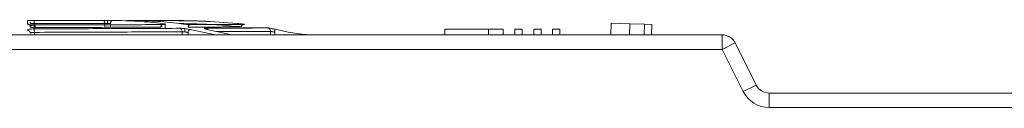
# Model space of a CAD drawing. Header units: millimetres. Extents: x -420 to 420, y -297 to 297.
# Tile 39 of 202: x -136.06 to -68.39, y 29.45 to 35.44. Entities that reach past the tile are written whole.
import ezdxf

# ---------------------------------------------------------------- set-up
doc = ezdxf.new("R2010")
doc.units = ezdxf.units.MM
doc.header["$MEASUREMENT"] = 0
doc.layers.add('layer 1', color=7, linetype='Continuous')

msp = doc.modelspace()

# ---------------------------------------------------------------- linework, layer by layer
at = {"layer": 'layer 1', "lineweight": 9}
for points, knots in [([(-135.5291, 35.4366), (-135.5203, 35.4372), (-135.5115, 35.438), (-135.4897, 35.4384), (-135.4897, 35.4384), (-135.4703, 35.439), (-135.4409, 35.4394), (-135.4031, 35.4398), (-135.4031, 35.4398), (-135.3655, 35.44), (-135.3197, 35.4404), (-135.2695, 35.4404), (-135.2695, 35.4404), (-135.2129, 35.4406), (-135.1509, 35.4408), (-135.0887, 35.4408)], [0, 0, 0, 0, 0.2, 0.2, 0.2, 0.2, 0.4, 0.4, 0.4, 0.4, 0.6, 0.6, 0.6, 0.6, 1, 1, 1, 1]), ([(-135.5291, 35.1934), (-135.5291, 35.2658), (-135.5291, 35.3384), (-135.5291, 35.3788), (-135.5291, 35.3788), (-135.5291, 35.4194), (-135.5291, 35.428), (-135.5291, 35.4366)], [0, 0, 0, 0, 0.3333333, 0.3333333, 0.3333333, 0.3333333, 1, 1, 1, 1]), ([(-134.9887, 35.1274), (-135.0231, 35.1276), (-135.0575, 35.1278), (-135.0915, 35.1286), (-135.0915, 35.1286), (-135.1257, 35.1294), (-135.1593, 35.1308), (-135.1917, 35.1326), (-135.1917, 35.1326), (-135.2569, 35.1362), (-135.3177, 35.1414), (-135.3687, 35.1476), (-135.3687, 35.1476), (-135.3943, 35.1508), (-135.4173, 35.1542), (-135.4373, 35.1578), (-135.4373, 35.1578), (-135.4571, 35.1614), (-135.4739, 35.1652), (-135.4877, 35.1692), (-135.4877, 35.1692), (-135.5013, 35.173), (-135.5121, 35.1772), (-135.5185, 35.1812), (-135.5185, 35.1812), (-135.5251, 35.1852), (-135.5271, 35.1892), (-135.5291, 35.1932)], [0, 0, 0, 0, 0.125, 0.125, 0.125, 0.125, 0.25, 0.25, 0.25, 0.25, 0.375, 0.375, 0.375, 0.375, 0.5, 0.5, 0.5, 0.5, 0.625, 0.625, 0.625, 0.625, 0.75, 0.75, 0.75, 0.75, 1, 1, 1, 1]), ([(-135.3291, 34.9922), (-135.3321, 35.0182), (-135.3349, 35.044), (-135.3439, 35.068), (-135.3439, 35.068), (-135.3531, 35.0926), (-135.3689, 35.115), (-135.3879, 35.1342), (-135.3879, 35.1342), (-135.4069, 35.1532), (-135.4293, 35.1688), (-135.4537, 35.1782), (-135.4537, 35.1782), (-135.4775, 35.1872), (-135.5033, 35.1902), (-135.5291, 35.1932)], [0, 0, 0, 0, 0.2, 0.2, 0.2, 0.2, 0.4, 0.4, 0.4, 0.4, 0.6, 0.6, 0.6, 0.6, 1, 1, 1, 1]), ([(-135.3291, 35.237), (-135.3253, 35.2372), (-135.3215, 35.2374), (-135.3095, 35.2376), (-135.3095, 35.2376), (-135.2977, 35.2378), (-135.2779, 35.238), (-135.2535, 35.2382), (-135.2535, 35.2382), (-135.2293, 35.2384), (-135.2005, 35.2386), (-135.1683, 35.2388), (-135.1683, 35.2388), (-135.1361, 35.239), (-135.1005, 35.2394), (-135.0649, 35.2396)], [0, 0, 0, 0, 0.2, 0.2, 0.2, 0.2, 0.4, 0.4, 0.4, 0.4, 0.6, 0.6, 0.6, 0.6, 1, 1, 1, 1]), ([(-135.0649, 35.2392), (-135.1005, 35.239), (-135.1361, 35.2386), (-135.1683, 35.2384), (-135.1683, 35.2384), (-135.2005, 35.2382), (-135.2293, 35.238), (-135.2535, 35.2378), (-135.2535, 35.2378), (-135.2779, 35.2376), (-135.2977, 35.2374), (-135.3095, 35.2372), (-135.3095, 35.2372), (-135.3215, 35.237), (-135.3253, 35.2366), (-135.3291, 35.2364)], [0, 0, 0, 0, 0.2, 0.2, 0.2, 0.2, 0.4, 0.4, 0.4, 0.4, 0.6, 0.6, 0.6, 0.6, 1, 1, 1, 1]), ([(-135.0887, 35.4412), (-135.1527, 35.4412), (-135.2165, 35.441), (-135.2695, 35.4408), (-135.2695, 35.4408), (-135.2903, 35.4408), (-135.3095, 35.4406), (-135.3287, 35.4406)], [0, 0, 0, 0, 0.3333333, 0.3333333, 0.3333333, 0.3333333, 1, 1, 1, 1]), ([(-135.0887, 35.4408), (-134.2324, 35.441), (-133.3762, 35.4412), (-132.5838, 35.4414), (-132.5838, 35.4414), (-131.7916, 35.4416), (-131.0632, 35.4418), (-130.3348, 35.442)], [0, 0, 0, 0, 0.3333333, 0.3333333, 0.3333333, 0.3333333, 1, 1, 1, 1]), ([(-135.0649, 35.2392), (-135.0653, 35.2654), (-135.0657, 35.2916), (-135.0667, 35.3156), (-135.0667, 35.3156), (-135.0679, 35.3398), (-135.0697, 35.3618), (-135.0719, 35.3806), (-135.0719, 35.3806), (-135.0741, 35.3996), (-135.0767, 35.4152), (-135.0797, 35.4248), (-135.0797, 35.4248), (-135.0825, 35.4342), (-135.0857, 35.4374), (-135.0887, 35.4408)], [0, 0, 0, 0, 0.2, 0.2, 0.2, 0.2, 0.4, 0.4, 0.4, 0.4, 0.6, 0.6, 0.6, 0.6, 1, 1, 1, 1]), ([(-130.214, 35.2406), (-130.9572, 35.2404), (-131.7004, 35.24), (-132.5088, 35.2398), (-132.5088, 35.2398), (-133.3172, 35.2396), (-134.191, 35.2394), (-135.0649, 35.2392)], [0, 0, 0, 0, 0.3333333, 0.3333333, 0.3333333, 0.3333333, 1, 1, 1, 1]), ([(-129.6792, 35.439), (-129.7296, 35.4396), (-129.78, 35.44), (-129.8368, 35.4404), (-129.8368, 35.4404), (-129.8872, 35.4408), (-129.9424, 35.4412), (-129.9986, 35.4414), (-129.9986, 35.4414), (-130.0546, 35.4418), (-130.1116, 35.442), (-130.1646, 35.442), (-130.1646, 35.442), (-130.2246, 35.4422), (-130.2796, 35.4422), (-130.3348, 35.4422)], [0, 0, 0, 0, 0.2, 0.2, 0.2, 0.2, 0.4, 0.4, 0.4, 0.4, 0.6, 0.6, 0.6, 0.6, 1, 1, 1, 1]), ([(-130.3348, 35.442), (-130.2828, 35.442), (-130.2308, 35.442), (-130.1738, 35.4418), (-130.1738, 35.4418), (-130.1288, 35.4418), (-130.0808, 35.4416), (-130.0326, 35.4414)], [0, 0, 0, 0, 0.3333333, 0.3333333, 0.3333333, 0.3333333, 1, 1, 1, 1]), ([(-130.214, 35.2406), (-130.2146, 35.2536), (-130.215, 35.2666), (-130.2166, 35.2792), (-130.2166, 35.2792), (-130.2182, 35.2918), (-130.2208, 35.3042), (-130.224, 35.316), (-130.224, 35.316), (-130.2306, 35.3398), (-130.2396, 35.3616), (-130.2508, 35.3802), (-130.2508, 35.3802), (-130.262, 35.3988), (-130.275, 35.414), (-130.2894, 35.425), (-130.2894, 35.425), (-130.2966, 35.4304), (-130.304, 35.4348), (-130.3116, 35.4374), (-130.3116, 35.4374), (-130.3192, 35.4402), (-130.327, 35.441), (-130.3348, 35.442)], [0, 0, 0, 0, 0.1428571, 0.1428571, 0.1428571, 0.1428571, 0.2857143, 0.2857143, 0.2857143, 0.2857143, 0.4285714, 0.4285714, 0.4285714, 0.4285714, 0.5714286, 0.5714286, 0.5714286, 0.5714286, 0.7142857, 0.7142857, 0.7142857, 0.7142857, 1, 1, 1, 1]), ([(-130.0326, 35.2402), (-130.0654, 35.2402), (-130.098, 35.2402), (-130.1284, 35.2404), (-130.1284, 35.2404), (-130.1586, 35.2404), (-130.1862, 35.2406), (-130.214, 35.2406)], [0, 0, 0, 0, 0.3333333, 0.3333333, 0.3333333, 0.3333333, 1, 1, 1, 1]), ([(-130.0326, 35.4414), (-130, 35.4412), (-129.9672, 35.441), (-129.9352, 35.4408), (-129.9352, 35.4408), (-129.9032, 35.4406), (-129.8718, 35.4404), (-129.8416, 35.4402), (-129.8416, 35.4402), (-129.8112, 35.44), (-129.7818, 35.4398), (-129.755, 35.4396), (-129.755, 35.4396), (-129.728, 35.4392), (-129.7036, 35.439), (-129.6792, 35.4386)], [0, 0, 0, 0, 0.2, 0.2, 0.2, 0.2, 0.4, 0.4, 0.4, 0.4, 0.6, 0.6, 0.6, 0.6, 1, 1, 1, 1]), ([(-130.0326, 35.4414), (-130.0326, 35.438), (-130.0326, 35.4348), (-130.0326, 35.4254), (-130.0326, 35.4254), (-130.0326, 35.416), (-130.0326, 35.4004), (-130.0326, 35.3814), (-130.0326, 35.3814), (-130.0326, 35.3626), (-130.0326, 35.3406), (-130.0326, 35.3166), (-130.0326, 35.3166), (-130.0326, 35.2924), (-130.0326, 35.2664), (-130.0326, 35.2402)], [0, 0, 0, 0, 0.2, 0.2, 0.2, 0.2, 0.4, 0.4, 0.4, 0.4, 0.6, 0.6, 0.6, 0.6, 1, 1, 1, 1]), ([(-129.8206, 35.2384), (-129.8352, 35.2386), (-129.8498, 35.2388), (-129.866, 35.2388), (-129.866, 35.2388), (-129.882, 35.239), (-129.8996, 35.2392), (-129.9178, 35.2392), (-129.9178, 35.2392), (-129.936, 35.2394), (-129.9548, 35.2396), (-129.9742, 35.2398), (-129.9742, 35.2398), (-129.9934, 35.2398), (-130.013, 35.24), (-130.0326, 35.2402)], [0, 0, 0, 0, 0.2, 0.2, 0.2, 0.2, 0.4, 0.4, 0.4, 0.4, 0.6, 0.6, 0.6, 0.6, 1, 1, 1, 1]), ([(-129.6792, 35.4386), (-129.6882, 35.4378), (-129.6974, 35.437), (-129.7064, 35.4344), (-129.7064, 35.4344), (-129.7152, 35.4318), (-129.724, 35.4274), (-129.7322, 35.422), (-129.7322, 35.422), (-129.749, 35.4112), (-129.7644, 35.396), (-129.7774, 35.3776), (-129.7774, 35.3776), (-129.7904, 35.3592), (-129.8012, 35.3374), (-129.8088, 35.3136), (-129.8088, 35.3136), (-129.8126, 35.3018), (-129.8156, 35.2896), (-129.8174, 35.277), (-129.8174, 35.277), (-129.8192, 35.2644), (-129.82, 35.2514), (-129.8206, 35.2384)], [0, 0, 0, 0, 0.1428571, 0.1428571, 0.1428571, 0.1428571, 0.2857143, 0.2857143, 0.2857143, 0.2857143, 0.4285714, 0.4285714, 0.4285714, 0.4285714, 0.5714286, 0.5714286, 0.5714286, 0.5714286, 0.7142857, 0.7142857, 0.7142857, 0.7142857, 1, 1, 1, 1]), ([(-129.6792, 35.4386), (-129.0975, 35.4316), (-128.5159, 35.4244), (-127.9353, 35.3878), (-127.9353, 35.3878), (-127.3537, 35.351), (-126.7729, 35.2848), (-126.1923, 35.2186)], [0, 0, 0, 0, 0.3333333, 0.3333333, 0.3333333, 0.3333333, 1, 1, 1, 1]), ([(-128.5297, 35.439), (-128.5685, 35.4396), (-128.6073, 35.44), (-128.6339, 35.4406), (-128.6339, 35.4406), (-128.6577, 35.441), (-128.6719, 35.4412), (-128.6753, 35.4416), (-128.6753, 35.4416), (-128.6785, 35.4418), (-128.6709, 35.442), (-128.6533, 35.4422), (-128.6533, 35.4422), (-128.6335, 35.4424), (-128.6009, 35.4424), (-128.5685, 35.4424)], [0, 0, 0, 0, 0.2, 0.2, 0.2, 0.2, 0.4, 0.4, 0.4, 0.4, 0.6, 0.6, 0.6, 0.6, 1, 1, 1, 1]), ([(-128.5685, 35.4424), (-128.0707, 35.4426), (-127.5731, 35.4428), (-127.2359, 35.4428), (-127.2359, 35.4428), (-126.8987, 35.443), (-126.7221, 35.443), (-126.5453, 35.443)], [0, 0, 0, 0, 0.3333333, 0.3333333, 0.3333333, 0.3333333, 1, 1, 1, 1]), ([(-125.0487, 35.221), (-125.6285, 35.2868), (-126.2081, 35.3524), (-126.7889, 35.3888), (-126.7889, 35.3888), (-127.3685, 35.425), (-127.9491, 35.432), (-128.5297, 35.439)], [0, 0, 0, 0, 0.3333333, 0.3333333, 0.3333333, 0.3333333, 1, 1, 1, 1]), ([(-126.5283, 35.4432), (-126.6905, 35.443), (-126.8527, 35.443), (-127.1733, 35.443), (-127.1733, 35.443), (-127.4937, 35.4428), (-127.9723, 35.4428), (-128.4509, 35.4428)], [0, 0, 0, 0, 0.3333333, 0.3333333, 0.3333333, 0.3333333, 1, 1, 1, 1]), ([(-126.5453, 35.443), (-126.5285, 35.443), (-126.5117, 35.443), (-126.4825, 35.4428), (-126.4825, 35.4428), (-126.4567, 35.4428), (-126.4215, 35.4426), (-126.3791, 35.4422), (-126.3791, 35.4422), (-126.3367, 35.442), (-126.2871, 35.4418), (-126.2347, 35.4414), (-126.2347, 35.4414), (-126.1757, 35.441), (-126.1127, 35.4404), (-126.0499, 35.44)], [0, 0, 0, 0, 0.2, 0.2, 0.2, 0.2, 0.4, 0.4, 0.4, 0.4, 0.6, 0.6, 0.6, 0.6, 1, 1, 1, 1]), ([(-126.0319, 35.44), (-126.0953, 35.4404), (-126.1589, 35.441), (-126.2187, 35.4414), (-126.2187, 35.4414), (-126.2713, 35.4418), (-126.3211, 35.442), (-126.3637, 35.4424), (-126.3637, 35.4424), (-126.4061, 35.4426), (-126.4413, 35.4428), (-126.4669, 35.4428), (-126.4669, 35.4428), (-126.4957, 35.443), (-126.5119, 35.443), (-126.5283, 35.4432)], [0, 0, 0, 0, 0.2, 0.2, 0.2, 0.2, 0.4, 0.4, 0.4, 0.4, 0.6, 0.6, 0.6, 0.6, 1, 1, 1, 1]), ([(-126.1923, 35.2186), (-126.1491, 35.2106), (-126.1057, 35.2024), (-126.0785, 35.1944), (-126.0785, 35.1944), (-126.0667, 35.1908), (-126.0577, 35.1872), (-126.0523, 35.184), (-126.0523, 35.184), (-126.0471, 35.1808), (-126.0449, 35.1778), (-126.0463, 35.175), (-126.0463, 35.175), (-126.0477, 35.1722), (-126.0527, 35.1696), (-126.0609, 35.1674), (-126.0609, 35.1674), (-126.0693, 35.165), (-126.0809, 35.163), (-126.0957, 35.1614), (-126.0957, 35.1614), (-126.1291, 35.1576), (-126.1777, 35.1558), (-126.2263, 35.154)], [0, 0, 0, 0, 0.1428571, 0.1428571, 0.1428571, 0.1428571, 0.2857143, 0.2857143, 0.2857143, 0.2857143, 0.4285714, 0.4285714, 0.4285714, 0.4285714, 0.5714286, 0.5714286, 0.5714286, 0.5714286, 0.7142857, 0.7142857, 0.7142857, 0.7142857, 1, 1, 1, 1]), ([(-121.1078, 35.2328), (-121.9276, 35.2956), (-122.7472, 35.3582), (-123.5682, 35.3928), (-123.5682, 35.3928), (-124.3887, 35.4272), (-125.2103, 35.4336), (-126.0319, 35.44)], [0, 0, 0, 0, 0.3333333, 0.3333333, 0.3333333, 0.3333333, 1, 1, 1, 1]), ([(-125.3529, 35.4266), (-124.7627, 35.421), (-124.1727, 35.4154), (-123.5832, 35.3928), (-123.5832, 35.3928), (-122.7612, 35.3614), (-121.9406, 35.2972), (-121.12, 35.233)], [0, 0, 0, 0, 0.3333333, 0.3333333, 0.3333333, 0.3333333, 1, 1, 1, 1]), ([(-121.12, 35.0314), (-122.0388, 35.1024), (-122.9578, 35.1736), (-123.8782, 35.2018), (-123.8782, 35.2018), (-124.2735, 35.214), (-124.6689, 35.2182), (-125.0643, 35.2226)], [0, 0, 0, 0, 0.3333333, 0.3333333, 0.3333333, 0.3333333, 1, 1, 1, 1]), ([(-124.3149, 35.16), (-124.3717, 35.1614), (-124.4287, 35.1628), (-124.4943, 35.1662), (-124.4943, 35.1662), (-124.5231, 35.1676), (-124.5537, 35.1694), (-124.5849, 35.1716), (-124.5849, 35.1716), (-124.6149, 35.1736), (-124.6455, 35.176), (-124.6763, 35.1786), (-124.6763, 35.1786), (-124.7071, 35.1814), (-124.7381, 35.1842), (-124.7685, 35.1872), (-124.7685, 35.1872), (-124.8003, 35.1904), (-124.8315, 35.1938), (-124.8611, 35.1972), (-124.8611, 35.1972), (-124.9287, 35.205), (-124.9887, 35.213), (-125.0487, 35.221)], [0, 0, 0, 0, 0.1428571, 0.1428571, 0.1428571, 0.1428571, 0.2857143, 0.2857143, 0.2857143, 0.2857143, 0.4285714, 0.4285714, 0.4285714, 0.4285714, 0.5714286, 0.5714286, 0.5714286, 0.5714286, 0.7142857, 0.7142857, 0.7142857, 0.7142857, 1, 1, 1, 1]), ([(-121.12, 35.233), (-121.0466, 35.2252), (-120.9732, 35.2174), (-120.9058, 35.2098), (-120.9058, 35.2098), (-120.8762, 35.2064), (-120.8476, 35.2032), (-120.8212, 35.2), (-120.8212, 35.2), (-120.7958, 35.197), (-120.7724, 35.194), (-120.7514, 35.1914), (-120.7514, 35.1914), (-120.7306, 35.1888), (-120.7122, 35.1864), (-120.6966, 35.1844), (-120.6966, 35.1844), (-120.6804, 35.1822), (-120.667, 35.1802), (-120.6568, 35.1788), (-120.6568, 35.1788), (-120.6338, 35.1754), (-120.628, 35.1738), (-120.622, 35.1722)], [0, 0, 0, 0, 0.1428571, 0.1428571, 0.1428571, 0.1428571, 0.2857143, 0.2857143, 0.2857143, 0.2857143, 0.4285714, 0.4285714, 0.4285714, 0.4285714, 0.5714286, 0.5714286, 0.5714286, 0.5714286, 0.7142857, 0.7142857, 0.7142857, 0.7142857, 1, 1, 1, 1]), ([(-120.6096, 35.1726), (-120.609, 35.173), (-120.6086, 35.1732), (-120.6128, 35.174), (-120.6128, 35.174), (-120.617, 35.1748), (-120.6258, 35.1762), (-120.6378, 35.178), (-120.6378, 35.178), (-120.6616, 35.1814), (-120.6974, 35.1862), (-120.7438, 35.1918), (-120.7438, 35.1918), (-120.7668, 35.1948), (-120.7924, 35.1978), (-120.8202, 35.201), (-120.8202, 35.201), (-120.848, 35.2044), (-120.8778, 35.2078), (-120.909, 35.2112), (-120.909, 35.2112), (-120.9404, 35.2148), (-120.973, 35.2184), (-121.0064, 35.222), (-121.0064, 35.222), (-121.0398, 35.2256), (-121.0738, 35.229), (-121.108, 35.2326)], [0, 0, 0, 0, 0.125, 0.125, 0.125, 0.125, 0.25, 0.25, 0.25, 0.25, 0.375, 0.375, 0.375, 0.375, 0.5, 0.5, 0.5, 0.5, 0.625, 0.625, 0.625, 0.625, 0.75, 0.75, 0.75, 0.75, 1, 1, 1, 1]), ([(-135.5291, 34.7662), (-135.5199, 34.7792), (-135.5109, 34.792), (-135.4877, 34.804), (-135.4877, 34.804), (-135.4673, 34.8144), (-135.4361, 34.8242), (-135.3963, 34.8322), (-135.3963, 34.8322), (-135.3563, 34.8404), (-135.3077, 34.8468), (-135.2549, 34.851), (-135.2549, 34.851), (-135.1947, 34.856), (-135.1293, 34.8582), (-135.0637, 34.8604)], [0, 0, 0, 0, 0.2, 0.2, 0.2, 0.2, 0.4, 0.4, 0.4, 0.4, 0.6, 0.6, 0.6, 0.6, 1, 1, 1, 1]), ([(-135.3291, 34.565), (-135.3299, 34.578), (-135.3309, 34.591), (-135.3335, 34.6038), (-135.3335, 34.6038), (-135.3359, 34.6164), (-135.3403, 34.6288), (-135.3457, 34.6406), (-135.3457, 34.6406), (-135.3563, 34.6644), (-135.3715, 34.6862), (-135.3899, 34.7048), (-135.3899, 34.7048), (-135.4083, 34.7234), (-135.4299, 34.7386), (-135.4537, 34.7494), (-135.4537, 34.7494), (-135.4655, 34.7548), (-135.4779, 34.7592), (-135.4905, 34.7618), (-135.4905, 34.7618), (-135.5031, 34.7644), (-135.5161, 34.7654), (-135.5291, 34.7662)], [0, 0, 0, 0, 0.1428571, 0.1428571, 0.1428571, 0.1428571, 0.2857143, 0.2857143, 0.2857143, 0.2857143, 0.4285714, 0.4285714, 0.4285714, 0.4285714, 0.5714286, 0.5714286, 0.5714286, 0.5714286, 0.7142857, 0.7142857, 0.7142857, 0.7142857, 1, 1, 1, 1]), ([(-134.9955, 35.1198), (-135.0237, 35.118), (-135.0517, 35.116), (-135.0789, 35.1142), (-135.0789, 35.1142), (-135.1049, 35.1126), (-135.1299, 35.111), (-135.1537, 35.1092), (-135.1537, 35.1092), (-135.1983, 35.106), (-135.2381, 35.1024), (-135.2703, 35.0982), (-135.2703, 35.0982), (-135.2995, 35.0946), (-135.3223, 35.0904), (-135.3335, 35.085), (-135.3335, 35.085), (-135.3439, 35.08), (-135.3439, 35.0742), (-135.3441, 35.0682)], [0, 0, 0, 0, 0.1666667, 0.1666667, 0.1666667, 0.1666667, 0.3333333, 0.3333333, 0.3333333, 0.3333333, 0.5, 0.5, 0.5, 0.5, 0.6666667, 0.6666667, 0.6666667, 0.6666667, 1, 1, 1, 1]), ([(-135.3291, 34.9922), (-135.3273, 34.9894), (-135.3257, 34.9866), (-135.3201, 34.9838), (-135.3201, 34.9838), (-135.3149, 34.9812), (-135.3063, 34.9786), (-135.2953, 34.9764), (-135.2953, 34.9764), (-135.2849, 34.974), (-135.2725, 34.972), (-135.2581, 34.97), (-135.2581, 34.97), (-135.2443, 34.968), (-135.2289, 34.9662), (-135.2121, 34.9646), (-135.2121, 34.9646), (-135.1813, 34.9616), (-135.1455, 34.9588), (-135.1077, 34.957), (-135.1077, 34.957), (-135.0745, 34.9554), (-135.0397, 34.9546), (-135.0049, 34.9538)], [0, 0, 0, 0, 0.1428571, 0.1428571, 0.1428571, 0.1428571, 0.2857143, 0.2857143, 0.2857143, 0.2857143, 0.4285714, 0.4285714, 0.4285714, 0.4285714, 0.5714286, 0.5714286, 0.5714286, 0.5714286, 0.7142857, 0.7142857, 0.7142857, 0.7142857, 1, 1, 1, 1]), ([(-135.0499, 34.6216), (-135.0819, 34.6202), (-135.1141, 34.6188), (-135.1441, 34.6166), (-135.1441, 34.6166), (-135.1773, 34.6138), (-135.2079, 34.61), (-135.2339, 34.6054), (-135.2339, 34.6054), (-135.2627, 34.6004), (-135.2859, 34.5946), (-135.3023, 34.5882), (-135.3023, 34.5882), (-135.3111, 34.5848), (-135.3179, 34.5812), (-135.3221, 34.5774), (-135.3221, 34.5774), (-135.3263, 34.5734), (-135.3277, 34.5692), (-135.3291, 34.565)], [0, 0, 0, 0, 0.1666667, 0.1666667, 0.1666667, 0.1666667, 0.3333333, 0.3333333, 0.3333333, 0.3333333, 0.5, 0.5, 0.5, 0.5, 0.6666667, 0.6666667, 0.6666667, 0.6666667, 1, 1, 1, 1]), ([(-135.0637, 34.8604), (-134.1492, 34.864), (-133.235, 34.8676), (-132.3396, 34.871), (-132.3396, 34.871), (-131.444, 34.8746), (-130.5674, 34.878), (-129.7148, 34.8814), (-129.7148, 34.8814), (-128.8621, 34.8848), (-128.0335, 34.888), (-127.2559, 34.891), (-127.2559, 34.891), (-126.4783, 34.8942), (-125.7519, 34.8972), (-125.0253, 34.9)], [0, 0, 0, 0, 0.2, 0.2, 0.2, 0.2, 0.4, 0.4, 0.4, 0.4, 0.6, 0.6, 0.6, 0.6, 1, 1, 1, 1]), ([(-135.0499, 34.6216), (-135.0501, 34.649), (-135.0503, 34.6766), (-135.0509, 34.7022), (-135.0509, 34.7022), (-135.0515, 34.7286), (-135.0527, 34.753), (-135.0539, 34.7748), (-135.0539, 34.7748), (-135.0551, 34.7968), (-135.0567, 34.8162), (-135.0583, 34.8302), (-135.0583, 34.8302), (-135.0599, 34.8438), (-135.0619, 34.852), (-135.0637, 34.8604)], [0, 0, 0, 0, 0.2, 0.2, 0.2, 0.2, 0.4, 0.4, 0.4, 0.4, 0.6, 0.6, 0.6, 0.6, 1, 1, 1, 1]), ([(-124.8955, 34.662), (-125.6303, 34.6586), (-126.3653, 34.6552), (-127.1519, 34.652), (-127.1519, 34.652), (-127.9383, 34.6486), (-128.7765, 34.6452), (-129.6392, 34.6418), (-129.6392, 34.6418), (-130.5016, 34.6384), (-131.3884, 34.635), (-132.2942, 34.6316), (-132.2942, 34.6316), (-133.2, 34.6282), (-134.1248, 34.625), (-135.0499, 34.6216)], [0, 0, 0, 0, 0.2, 0.2, 0.2, 0.2, 0.4, 0.4, 0.4, 0.4, 0.6, 0.6, 0.6, 0.6, 1, 1, 1, 1]), ([(-134.9887, 35.1274), (-134.9897, 35.1284), (-134.9907, 35.1294), (-134.9917, 35.1288), (-134.9917, 35.1288), (-134.9927, 35.1282), (-134.9939, 35.1262), (-134.9947, 35.1228), (-134.9947, 35.1228), (-134.9957, 35.1194), (-134.9967, 35.1148), (-134.9977, 35.109), (-134.9977, 35.109), (-134.9985, 35.103), (-134.9993, 35.0958), (-135.0001, 35.0876), (-135.0001, 35.0876), (-135.0009, 35.0794), (-135.0015, 35.0702), (-135.0021, 35.06), (-135.0021, 35.06), (-135.0027, 35.0498), (-135.0033, 35.039), (-135.0037, 35.0276), (-135.0037, 35.0276), (-135.0041, 35.016), (-135.0043, 35.0038), (-135.0045, 34.9914), (-135.0045, 34.9914), (-135.0047, 34.979), (-135.0049, 34.9664), (-135.0049, 34.9538)], [0, 0, 0, 0, 0.1111111, 0.1111111, 0.1111111, 0.1111111, 0.2222222, 0.2222222, 0.2222222, 0.2222222, 0.3333333, 0.3333333, 0.3333333, 0.3333333, 0.4444444, 0.4444444, 0.4444444, 0.4444444, 0.5555556, 0.5555556, 0.5555556, 0.5555556, 0.6666667, 0.6666667, 0.6666667, 0.6666667, 0.7777778, 0.7777778, 0.7777778, 0.7777778, 1, 1, 1, 1]), ([(-135.0049, 34.9538), (-134.2192, 34.9558), (-133.4336, 34.958), (-132.6642, 34.96), (-132.6642, 34.96), (-131.8946, 34.9622), (-131.1412, 34.9642), (-130.4076, 34.9664), (-130.4076, 34.9664), (-129.6738, 34.9684), (-128.9599, 34.9706), (-128.2877, 34.9726), (-128.2877, 34.9726), (-127.6153, 34.9746), (-126.9847, 34.9768), (-126.3541, 34.9788)], [0, 0, 0, 0, 0.2, 0.2, 0.2, 0.2, 0.4, 0.4, 0.4, 0.4, 0.6, 0.6, 0.6, 0.6, 1, 1, 1, 1]), ([(-126.2263, 35.154), (-126.8655, 35.1522), (-127.5047, 35.1502), (-128.1859, 35.1482), (-128.1859, 35.1482), (-128.8675, 35.146), (-129.5912, 35.1438), (-130.3342, 35.1416), (-130.3342, 35.1416), (-131.0774, 35.1392), (-131.84, 35.137), (-132.6192, 35.1346), (-132.6192, 35.1346), (-133.398, 35.1322), (-134.1932, 35.1298), (-134.9887, 35.1274)], [0, 0, 0, 0, 0.2, 0.2, 0.2, 0.2, 0.4, 0.4, 0.4, 0.4, 0.6, 0.6, 0.6, 0.6, 1, 1, 1, 1]), ([(-126.2263, 35.154), (-126.2343, 35.155), (-126.2425, 35.1558), (-126.2505, 35.155), (-126.2505, 35.155), (-126.2585, 35.1542), (-126.2665, 35.152), (-126.2743, 35.1484), (-126.2743, 35.1484), (-126.2819, 35.145), (-126.2895, 35.1404), (-126.2965, 35.1344), (-126.2965, 35.1344), (-126.3037, 35.1286), (-126.3103, 35.1216), (-126.3163, 35.1134), (-126.3163, 35.1134), (-126.3223, 35.105), (-126.3277, 35.0956), (-126.3323, 35.0856), (-126.3323, 35.0856), (-126.3371, 35.0752), (-126.3409, 35.0642), (-126.3443, 35.0526), (-126.3443, 35.0526), (-126.3475, 35.041), (-126.3501, 35.0288), (-126.3517, 35.0164), (-126.3517, 35.0164), (-126.3531, 35.004), (-126.3537, 34.9914), (-126.3541, 34.9788)], [0, 0, 0, 0, 0.1111111, 0.1111111, 0.1111111, 0.1111111, 0.2222222, 0.2222222, 0.2222222, 0.2222222, 0.3333333, 0.3333333, 0.3333333, 0.3333333, 0.4444444, 0.4444444, 0.4444444, 0.4444444, 0.5555556, 0.5555556, 0.5555556, 0.5555556, 0.6666667, 0.6666667, 0.6666667, 0.6666667, 0.7777778, 0.7777778, 0.7777778, 0.7777778, 1, 1, 1, 1]), ([(-126.2999, 35.1448), (-126.3035, 35.1392), (-126.3069, 35.1336), (-126.3101, 35.1276), (-126.3101, 35.1276), (-126.3157, 35.1168), (-126.3199, 35.105), (-126.3231, 35.0926), (-126.3231, 35.0926), (-126.3295, 35.0684), (-126.3315, 35.0426), (-126.3337, 35.0168)], [0, 0, 0, 0, 0.25, 0.25, 0.25, 0.25, 0.5, 0.5, 0.5, 0.5, 1, 1, 1, 1]), ([(-126.2477, 34.993), (-126.2469, 34.9936), (-126.2463, 34.9944), (-126.2465, 34.9952), (-126.2465, 34.9952), (-126.2469, 34.997), (-126.2519, 34.9992), (-126.2587, 35.0014), (-126.2587, 35.0014), (-126.2659, 35.0036), (-126.2751, 35.006), (-126.2875, 35.0086), (-126.2875, 35.0086), (-126.3005, 35.0112), (-126.3171, 35.014), (-126.3337, 35.0168)], [0, 0, 0, 0, 0.2, 0.2, 0.2, 0.2, 0.4, 0.4, 0.4, 0.4, 0.6, 0.6, 0.6, 0.6, 1, 1, 1, 1]), ([(-125.0253, 34.9), (-124.9763, 34.8992), (-124.9275, 34.8982), (-124.8733, 34.8946), (-124.8733, 34.8946), (-124.8193, 34.891), (-124.7599, 34.8844), (-124.7007, 34.878)], [0, 0, 0, 0, 0.3333333, 0.3333333, 0.3333333, 0.3333333, 1, 1, 1, 1]), ([(-124.8955, 34.662), (-124.8975, 34.6898), (-124.8997, 34.7174), (-124.9057, 34.7432), (-124.9057, 34.7432), (-124.9119, 34.7694), (-124.9219, 34.7934), (-124.9337, 34.815), (-124.9337, 34.815), (-124.9457, 34.8368), (-124.9595, 34.856), (-124.9751, 34.8698), (-124.9751, 34.8698), (-124.9905, 34.8836), (-125.0079, 34.8918), (-125.0253, 34.9)], [0, 0, 0, 0, 0.2, 0.2, 0.2, 0.2, 0.4, 0.4, 0.4, 0.4, 0.6, 0.6, 0.6, 0.6, 1, 1, 1, 1]), ([(-124.7007, 34.6486), (-124.7369, 34.6526), (-124.7733, 34.6564), (-124.8063, 34.6588), (-124.8063, 34.6588), (-124.8379, 34.6608), (-124.8667, 34.6614), (-124.8955, 34.662)], [0, 0, 0, 0, 0.3333333, 0.3333333, 0.3333333, 0.3333333, 1, 1, 1, 1]), ([(-124.7007, 34.878), (-124.6263, 34.8674), (-124.5521, 34.857), (-124.4877, 34.8444), (-124.4877, 34.8444), (-124.4367, 34.8344), (-124.3919, 34.8232), (-124.3471, 34.812)], [0, 0, 0, 0, 0.3333333, 0.3333333, 0.3333333, 0.3333333, 1, 1, 1, 1]), ([(-124.7007, 34.878), (-124.7007, 34.871), (-124.7007, 34.864), (-124.7007, 34.8514), (-124.7007, 34.8514), (-124.7007, 34.8386), (-124.7007, 34.82), (-124.7007, 34.799), (-124.7007, 34.799), (-124.7007, 34.7778), (-124.7007, 34.754), (-124.7007, 34.7282), (-124.7007, 34.7282), (-124.7007, 34.703), (-124.7007, 34.6758), (-124.7007, 34.6486)], [0, 0, 0, 0, 0.2, 0.2, 0.2, 0.2, 0.4, 0.4, 0.4, 0.4, 0.6, 0.6, 0.6, 0.6, 1, 1, 1, 1]), ([(-124.4885, 34.609), (-124.5059, 34.6132), (-124.5231, 34.6176), (-124.5423, 34.622), (-124.5423, 34.622), (-124.5597, 34.6258), (-124.5785, 34.6294), (-124.5981, 34.633), (-124.5981, 34.633), (-124.6309, 34.6386), (-124.6657, 34.6436), (-124.7007, 34.6486)], [0, 0, 0, 0, 0.25, 0.25, 0.25, 0.25, 0.5, 0.5, 0.5, 0.5, 1, 1, 1, 1]), ([(-124.3471, 34.812), (-124.3563, 34.811), (-124.3655, 34.8098), (-124.3745, 34.8072), (-124.3745, 34.8072), (-124.3835, 34.8044), (-124.3923, 34.8), (-124.4005, 34.7944), (-124.4005, 34.7944), (-124.4173, 34.7834), (-124.4327, 34.768), (-124.4457, 34.7494), (-124.4457, 34.7494), (-124.4587, 34.7306), (-124.4693, 34.7088), (-124.4769, 34.6848), (-124.4769, 34.6848), (-124.4807, 34.6728), (-124.4837, 34.6604), (-124.4855, 34.6478), (-124.4855, 34.6478), (-124.4873, 34.635), (-124.4879, 34.622), (-124.4885, 34.609)], [0, 0, 0, 0, 0.1428571, 0.1428571, 0.1428571, 0.1428571, 0.2857143, 0.2857143, 0.2857143, 0.2857143, 0.4285714, 0.4285714, 0.4285714, 0.4285714, 0.5714286, 0.5714286, 0.5714286, 0.5714286, 0.7142857, 0.7142857, 0.7142857, 0.7142857, 1, 1, 1, 1]), ([(-124.4669, 34.9844), (-124.4665, 34.997), (-124.4659, 35.0096), (-124.4641, 35.022), (-124.4641, 35.022), (-124.4621, 35.0342), (-124.4591, 35.0464), (-124.4553, 35.058), (-124.4553, 35.058), (-124.4515, 35.0696), (-124.4467, 35.0806), (-124.4413, 35.0908), (-124.4413, 35.0908), (-124.4357, 35.101), (-124.4293, 35.1104), (-124.4221, 35.1186), (-124.4221, 35.1186), (-124.4151, 35.127), (-124.4071, 35.134), (-124.3987, 35.14), (-124.3987, 35.14), (-124.3901, 35.1458), (-124.3813, 35.1504), (-124.3719, 35.154), (-124.3719, 35.154), (-124.3627, 35.1576), (-124.3531, 35.16), (-124.3435, 35.1608), (-124.3435, 35.1608), (-124.3341, 35.1616), (-124.3245, 35.1608), (-124.3149, 35.16)], [0, 0, 0, 0, 0.1111111, 0.1111111, 0.1111111, 0.1111111, 0.2222222, 0.2222222, 0.2222222, 0.2222222, 0.3333333, 0.3333333, 0.3333333, 0.3333333, 0.4444444, 0.4444444, 0.4444444, 0.4444444, 0.5555556, 0.5555556, 0.5555556, 0.5555556, 0.6666667, 0.6666667, 0.6666667, 0.6666667, 0.7777778, 0.7777778, 0.7777778, 0.7777778, 1, 1, 1, 1]), ([(-124.4669, 34.9844), (-123.9771, 34.9854), (-123.487, 34.9864), (-123.063, 34.9872), (-123.063, 34.9872), (-122.639, 34.9882), (-122.2808, 34.9892), (-121.9716, 34.9902), (-121.9716, 34.9902), (-121.6624, 34.991), (-121.402, 34.992), (-121.2184, 34.993), (-121.2184, 34.993), (-121.0348, 34.9938), (-120.928, 34.9948), (-120.8212, 34.9958)], [0, 0, 0, 0, 0.2, 0.2, 0.2, 0.2, 0.4, 0.4, 0.4, 0.4, 0.6, 0.6, 0.6, 0.6, 1, 1, 1, 1]), ([(-120.622, 35.1722), (-120.7312, 35.1716), (-120.8404, 35.1712), (-121.0274, 35.1706), (-121.0274, 35.1706), (-121.2146, 35.1698), (-121.4796, 35.169), (-121.7928, 35.168), (-121.7928, 35.168), (-122.1062, 35.167), (-122.4676, 35.1658), (-122.896, 35.1644), (-122.896, 35.1644), (-123.3244, 35.163), (-123.8196, 35.1616), (-124.3149, 35.16)], [0, 0, 0, 0, 0.2, 0.2, 0.2, 0.2, 0.4, 0.4, 0.4, 0.4, 0.6, 0.6, 0.6, 0.6, 1, 1, 1, 1]), ([(-123.2052, 34.8156), (-123.2452, 34.8282), (-123.285, 34.841), (-123.312, 34.8526), (-123.312, 34.8526), (-123.3356, 34.863), (-123.3494, 34.8724), (-123.3514, 34.8802), (-123.3514, 34.8802), (-123.3534, 34.888), (-123.3436, 34.8942), (-123.3234, 34.8984), (-123.3234, 34.8984), (-123.3006, 34.9032), (-123.2644, 34.9052), (-123.2284, 34.9074)], [0, 0, 0, 0, 0.2, 0.2, 0.2, 0.2, 0.4, 0.4, 0.4, 0.4, 0.6, 0.6, 0.6, 0.6, 1, 1, 1, 1]), ([(-123.2284, 34.9074), (-122.6524, 34.9096), (-122.0764, 34.912), (-121.5796, 34.9142), (-121.5796, 34.9142), (-121.083, 34.9162), (-120.6654, 34.918), (-120.307, 34.9196), (-120.307, 34.9196), (-119.9486, 34.9212), (-119.6494, 34.9224), (-119.443, 34.9234), (-119.443, 34.9234), (-119.2366, 34.9244), (-119.123, 34.9252), (-119.0094, 34.9258)], [0, 0, 0, 0, 0.2, 0.2, 0.2, 0.2, 0.4, 0.4, 0.4, 0.4, 0.6, 0.6, 0.6, 0.6, 1, 1, 1, 1]), ([(-123.2284, 34.9074), (-123.208, 34.8992), (-123.1876, 34.8912), (-123.17, 34.8772), (-123.17, 34.8772), (-123.1522, 34.863), (-123.1372, 34.8428), (-123.1222, 34.8226)], [0, 0, 0, 0, 0.3333333, 0.3333333, 0.3333333, 0.3333333, 1, 1, 1, 1]), ([(-118.81, 34.6886), (-118.9246, 34.687), (-119.039, 34.6854), (-119.2486, 34.6838), (-119.2486, 34.6838), (-119.458, 34.6822), (-119.7628, 34.6806), (-120.1226, 34.679), (-120.1226, 34.679), (-120.4824, 34.6774), (-120.8974, 34.6758), (-121.41, 34.6742), (-121.41, 34.6742), (-121.751, 34.6732), (-122.1354, 34.6722), (-122.5196, 34.671)], [0, 0, 0, 0, 0.2, 0.2, 0.2, 0.2, 0.4, 0.4, 0.4, 0.4, 0.6, 0.6, 0.6, 0.6, 1, 1, 1, 1]), ([(-120.8212, 34.9958), (-120.8216, 34.9966), (-120.822, 34.9976), (-120.8296, 34.999), (-120.8296, 34.999), (-120.8382, 35.0008), (-120.8564, 35.0032), (-120.88, 35.006), (-120.88, 35.006), (-120.893, 35.0076), (-120.9076, 35.0092), (-120.9238, 35.011), (-120.9238, 35.011), (-120.9408, 35.0128), (-120.9596, 35.0148), (-120.9794, 35.0168), (-120.9794, 35.0168), (-121.0004, 35.019), (-121.0228, 35.0212), (-121.0458, 35.0236), (-121.0458, 35.0236), (-121.07, 35.026), (-121.095, 35.0288), (-121.12, 35.0314)], [0, 0, 0, 0, 0.1428571, 0.1428571, 0.1428571, 0.1428571, 0.2857143, 0.2857143, 0.2857143, 0.2857143, 0.4285714, 0.4285714, 0.4285714, 0.4285714, 0.5714286, 0.5714286, 0.5714286, 0.5714286, 0.7142857, 0.7142857, 0.7142857, 0.7142857, 1, 1, 1, 1]), ([(-120.8212, 34.9958), (-120.8206, 35.0084), (-120.8198, 35.0212), (-120.8176, 35.0336), (-120.8176, 35.0336), (-120.8154, 35.046), (-120.8114, 35.0582), (-120.8064, 35.0698), (-120.8064, 35.0698), (-120.8016, 35.0814), (-120.7954, 35.0924), (-120.788, 35.1026), (-120.788, 35.1026), (-120.7808, 35.1128), (-120.7722, 35.1222), (-120.7628, 35.1304), (-120.7628, 35.1304), (-120.7534, 35.1388), (-120.743, 35.1462), (-120.732, 35.1522), (-120.732, 35.1522), (-120.721, 35.1582), (-120.7094, 35.163), (-120.6974, 35.1664), (-120.6974, 35.1664), (-120.6852, 35.17), (-120.6726, 35.1724), (-120.66, 35.173), (-120.66, 35.173), (-120.6474, 35.1738), (-120.6348, 35.173), (-120.622, 35.1722)], [0, 0, 0, 0, 0.1111111, 0.1111111, 0.1111111, 0.1111111, 0.2222222, 0.2222222, 0.2222222, 0.2222222, 0.3333333, 0.3333333, 0.3333333, 0.3333333, 0.4444444, 0.4444444, 0.4444444, 0.4444444, 0.5555556, 0.5555556, 0.5555556, 0.5555556, 0.6666667, 0.6666667, 0.6666667, 0.6666667, 0.7777778, 0.7777778, 0.7777778, 0.7777778, 1, 1, 1, 1]), ([(-118.9994, 34.9266), (-119.1098, 34.9264), (-119.2202, 34.9262), (-119.4078, 34.9256), (-119.4078, 34.9256), (-119.5954, 34.9252), (-119.86, 34.9244), (-120.2434, 34.9232), (-120.2434, 34.9232), (-120.3912, 34.9226), (-120.5568, 34.922), (-120.7224, 34.9216)], [0, 0, 0, 0, 0.25, 0.25, 0.25, 0.25, 0.5, 0.5, 0.5, 0.5, 1, 1, 1, 1]), ([(-119.0094, 34.9258), (-118.9946, 34.924), (-118.9796, 34.9222), (-118.9516, 34.9178), (-118.9516, 34.9178), (-118.9268, 34.914), (-118.8918, 34.908), (-118.8492, 34.9006), (-118.8492, 34.9006), (-118.8064, 34.893), (-118.7558, 34.8838), (-118.7022, 34.874), (-118.7022, 34.874), (-118.6412, 34.8626), (-118.5759, 34.8502), (-118.5109, 34.8376)], [0, 0, 0, 0, 0.2, 0.2, 0.2, 0.2, 0.4, 0.4, 0.4, 0.4, 0.6, 0.6, 0.6, 0.6, 1, 1, 1, 1]), ([(-119.0094, 34.9258), (-118.983, 34.9176), (-118.9564, 34.9096), (-118.9326, 34.8962), (-118.9326, 34.8962), (-118.9084, 34.8824), (-118.887, 34.8632), (-118.8686, 34.8414), (-118.8686, 34.8414), (-118.8504, 34.8196), (-118.835, 34.7954), (-118.8256, 34.769), (-118.8256, 34.769), (-118.8166, 34.7434), (-118.8134, 34.716), (-118.81, 34.6886)], [0, 0, 0, 0, 0.2, 0.2, 0.2, 0.2, 0.4, 0.4, 0.4, 0.4, 0.6, 0.6, 0.6, 0.6, 1, 1, 1, 1]), ([(-118.5005, 34.8374), (-118.5659, 34.85), (-118.6315, 34.8624), (-118.693, 34.874), (-118.693, 34.874), (-118.7468, 34.884), (-118.7974, 34.8932), (-118.8402, 34.9008), (-118.8402, 34.9008), (-118.883, 34.9084), (-118.9178, 34.9144), (-118.9424, 34.9184), (-118.9424, 34.9184), (-118.9704, 34.9228), (-118.9848, 34.9246), (-118.9994, 34.9266)], [0, 0, 0, 0, 0.2, 0.2, 0.2, 0.2, 0.4, 0.4, 0.4, 0.4, 0.6, 0.6, 0.6, 0.6, 1, 1, 1, 1]), ([(-118.5109, 34.6352), (-118.5323, 34.6392), (-118.5537, 34.6432), (-118.5747, 34.647), (-118.5747, 34.647), (-118.5949, 34.6508), (-118.6147, 34.6542), (-118.6335, 34.6574), (-118.6335, 34.6574), (-118.669, 34.6636), (-118.7012, 34.669), (-118.7284, 34.6738), (-118.7284, 34.6738), (-118.7532, 34.678), (-118.774, 34.6816), (-118.787, 34.684), (-118.787, 34.684), (-118.7988, 34.6862), (-118.8044, 34.6874), (-118.81, 34.6886)], [0, 0, 0, 0, 0.1666667, 0.1666667, 0.1666667, 0.1666667, 0.3333333, 0.3333333, 0.3333333, 0.3333333, 0.5, 0.5, 0.5, 0.5, 0.6666667, 0.6666667, 0.6666667, 0.6666667, 1, 1, 1, 1]), ([(-118.5109, 34.8376), (-117.6975, 34.6556), (-116.8841, 34.4734), (-116.0581, 34.4528), (-116.0581, 34.4528), (-115.9057, 34.4488), (-115.7529, 34.4506), (-115.6001, 34.4522)], [0, 0, 0, 0, 0.3333333, 0.3333333, 0.3333333, 0.3333333, 1, 1, 1, 1]), ([(-118.5109, 34.8376), (-118.5109, 34.8366), (-118.5109, 34.8358), (-118.5109, 34.833), (-118.5109, 34.833), (-118.5109, 34.8302), (-118.5109, 34.8258), (-118.5109, 34.8204), (-118.5109, 34.8204), (-118.5109, 34.8094), (-118.5109, 34.794), (-118.5109, 34.7754), (-118.5109, 34.7754), (-118.5109, 34.7568), (-118.5109, 34.735), (-118.5109, 34.711), (-118.5109, 34.711), (-118.5109, 34.6992), (-118.5109, 34.6868), (-118.5109, 34.674), (-118.5109, 34.674), (-118.5109, 34.6614), (-118.5109, 34.6482), (-118.5109, 34.6352)], [0, 0, 0, 0, 0.1428571, 0.1428571, 0.1428571, 0.1428571, 0.2857143, 0.2857143, 0.2857143, 0.2857143, 0.4285714, 0.4285714, 0.4285714, 0.4285714, 0.5714286, 0.5714286, 0.5714286, 0.5714286, 0.7142857, 0.7142857, 0.7142857, 0.7142857, 1, 1, 1, 1])]:
    msp.add_open_spline(points, degree=3, knots=knots, dxfattribs=at)
for points in [[(-135.3443, 35.313), (-135.3443, 35.313), (-135.3087, 35.2376), (-135.3087, 35.2376)], [(-135.0649, 35.2392), (-135.0649, 35.2392), (-135.0649, 34.861), (-135.0649, 34.861)], [(-130.214, 34.9668), (-130.214, 34.9668), (-130.214, 35.2406), (-130.214, 35.2406)], [(-129.8206, 35.2384), (-129.8206, 35.2384), (-129.8206, 34.968), (-129.8206, 34.968)], [(-128.5553, 35.4068), (-128.5553, 35.4068), (-129.6792, 35.439), (-129.6792, 35.439)], [(-128.4509, 35.4428), (-128.4509, 35.4428), (-128.5303, 35.4424), (-128.5303, 35.4424)], [(-126.0499, 35.44), (-126.0499, 35.44), (-125.3529, 35.4266), (-125.3529, 35.4266)], [(-126.0499, 35.2398), (-126.0499, 35.2398), (-126.0499, 34.896), (-126.0499, 34.896)], [(-95.4401, 34.4502), (-95.4401, 34.4502), (-95.4135, 35.2502), (-95.4135, 35.2502)], [(-95.4135, 35.2502), (-95.4135, 35.2502), (-94.1143, 35.2072), (-94.1143, 35.2072)], [(-94.1143, 35.2072), (-94.1143, 35.2072), (-94.1393, 34.4502), (-94.1393, 34.4502)], [(-93.1147, 35.174), (-93.1147, 35.174), (-94.1143, 35.2072), (-94.1143, 35.2072)], [(-135.0499, 34.6216), (-135.0499, 34.6216), (-135.0499, 34.4502), (-135.0499, 34.4502)], [(-126.2595, 35.1236), (-126.2595, 35.1236), (-126.2809, 35.1452), (-126.2809, 35.1452)], [(-124.8955, 34.4502), (-124.8955, 34.4502), (-124.8955, 34.662), (-124.8955, 34.662)], [(-124.4885, 34.609), (-124.4885, 34.609), (-124.4885, 34.4502), (-124.4885, 34.4502)], [(-124.3471, 34.812), (-124.3471, 34.812), (-122.6098, 34.4502), (-122.6098, 34.4502)], [(-121.4716, 34.4502), (-121.4716, 34.4502), (-123.2052, 34.8156), (-123.2052, 34.8156)], [(-118.81, 34.4502), (-118.81, 34.4502), (-118.81, 34.6886), (-118.81, 34.6886)], [(-118.5109, 34.6352), (-118.5109, 34.6352), (-118.5109, 34.4502), (-118.5109, 34.4502)], [(-106.8285, 34.8502), (-106.8285, 34.8502), (-106.8285, 34.4502), (-106.8285, 34.4502)], [(-106.8285, 34.8502), (-106.8285, 34.8502), (-103.8285, 34.8502), (-103.8285, 34.8502)], [(-103.8285, 34.8502), (-103.8285, 34.8502), (-103.8285, 34.4502), (-103.8285, 34.4502)], [(-103.8285, 34.8502), (-103.8285, 34.8502), (-102.8285, 34.8502), (-102.8285, 34.8502)], [(-102.8285, 34.8502), (-102.8285, 34.8502), (-102.8285, 34.4502), (-102.8285, 34.4502)], [(-102.0284, 34.8502), (-102.0284, 34.8502), (-101.5284, 34.8502), (-101.5284, 34.8502)], [(-102.0284, 34.8502), (-102.0284, 34.8502), (-102.0284, 34.4502), (-102.0284, 34.4502)], [(-101.5284, 34.8502), (-101.5284, 34.8502), (-101.5284, 34.4502), (-101.5284, 34.4502)], [(-100.7284, 34.8502), (-100.7284, 34.8502), (-100.7284, 34.4502), (-100.7284, 34.4502)], [(-100.7284, 34.8502), (-100.7284, 34.8502), (-100.2284, 34.8502), (-100.2284, 34.8502)], [(-100.2284, 34.8502), (-100.2284, 34.8502), (-100.2284, 34.4502), (-100.2284, 34.4502)], [(-99.4284, 34.8502), (-99.4284, 34.8502), (-98.9284, 34.8502), (-98.9284, 34.8502)], [(-99.4284, 34.8502), (-99.4284, 34.8502), (-99.4284, 34.4502), (-99.4284, 34.4502)], [(-98.9284, 34.8502), (-98.9284, 34.8502), (-98.9284, 34.4502), (-98.9284, 34.4502)], [(-93.1387, 34.4502), (-93.1387, 34.4502), (-93.1147, 35.174), (-93.1147, 35.174)], [(-93.1147, 35.174), (-93.1147, 35.174), (-92.6151, 35.1574), (-92.6151, 35.1574)], [(-92.6151, 35.1574), (-92.6151, 35.1574), (-92.6385, 34.4502), (-92.6385, 34.4502)], [(-182.6594, 34.4502), (-182.6594, 34.4502), (-87.7756, 34.4502), (-87.7756, 34.4502)], [(-87.7756, 34.4502), (-87.7756, 34.4502), (-87.7756, 33.4501), (-87.7756, 33.4501)], [(-86.8812, 33.8974), (-87.0506, 34.2362), (-87.3968, 34.4502), (-87.7756, 34.4502)], [(-86.8812, 33.8974), (-86.8812, 33.8974), (-87.7756, 33.4501), (-87.7756, 33.4501)], [(-86.8812, 33.8974), (-86.8812, 33.8974), (-85.4339, 31.0029), (-85.4339, 31.0029)], [(-87.7756, 33.4501), (-87.7756, 33.4501), (-182.6594, 33.4501), (-182.6594, 33.4501)], [(-86.3283, 30.5557), (-86.3283, 30.5557), (-87.7756, 33.4501), (-87.7756, 33.4501)], [(-86.3283, 30.5557), (-86.3283, 30.5557), (-85.4339, 31.0029), (-85.4339, 31.0029)], [(-86.3283, 30.5557), (-85.9895, 29.8781), (-85.2969, 29.4501), (-84.5393, 29.4501)], [(-85.4339, 31.0029), (-85.2645, 30.6641), (-84.9181, 30.4501), (-84.5393, 30.4501)], [(-84.5393, 29.4501), (-84.5393, 29.4501), (-84.5393, 30.4501), (-84.5393, 30.4501)], [(-84.5393, 30.4501), (-84.5393, 30.4501), (-31.0709, 30.4501), (-31.0709, 30.4501)], [(-31.5727, 29.4501), (-31.5727, 29.4501), (-84.5393, 29.4501), (-84.5393, 29.4501)]]:
    msp.add_open_spline(points, degree=3, dxfattribs=at)

doc.saveas('drawing.dxf')
